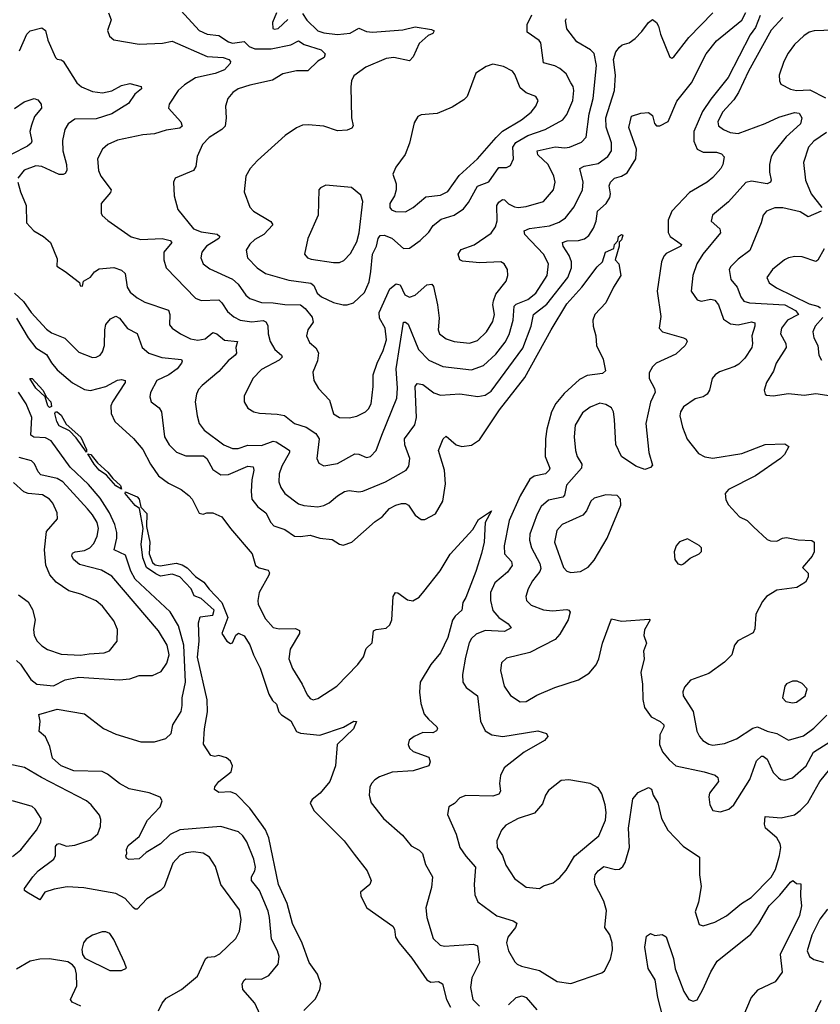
# Model space of a CAD drawing. Extents: x 1550320 to 1685906, y 509093 to 640511.
# Tile 25 of 256: x 1573121 to 1577238, y 527589 to 532650. Entities that reach past the tile are written whole.
import ezdxf

# ---------------------------------------------------------------- set-up
doc = ezdxf.new("R2010")
doc.units = 0

msp = doc.modelspace()

# ---------------------------------------------------------------- linework, layer by layer
at = {"layer": '0CON20XD'}
for points in [[(1573952.2, 532695), (1574044.2, 532594.2), (1574085, 532576), (1574145, 532568.7), (1574195, 532535.3), (1574215, 532528.6), (1574275, 532538.4), (1574301.1, 532511.1), (1574330.5, 532500.5), (1574415, 532499.6), (1574515, 532519.8), (1574555, 532540.8), (1574585, 532522.2), (1574671.4, 532495), (1574692.9, 532475), (1574687.5, 532455), (1574655, 532436.7), (1574602.9, 532387.1), (1574545, 532386.1), (1574475, 532370.9), (1574420.5, 532339.5), (1574305, 532312.3), (1574245, 532294.4), (1574217.1, 532275), (1574191.4, 532245), (1574178.9, 532205), (1574183.9, 532146.1), (1574177.5, 532102.5), (1574161.2, 532085), (1574095.9, 532044.1), (1574061.5, 532008.5), (1574033.3, 531946.7), (1574027.3, 531895), (1574015.6, 531875), (1573921.2, 531835), (1573912.5, 531815), (1573915.6, 531745), (1573934.3, 531675), (1574015, 531575.5), (1574055, 531559), (1574137.4, 531547.4), (1574150.6, 531535), (1574145, 531524.6), (1574082.5, 531485), (1574058.2, 531455), (1574052.9, 531425), (1574065.6, 531395), (1574099.2, 531369.2), (1574215, 531315.9), (1574245, 531290.4), (1574283.4, 531233.4), (1574305, 531216.2), (1574365, 531196.7), (1574425.6, 531194.4), (1574485.2, 531185.2), (1574565, 531183.5), (1574589.6, 531165), (1574625, 531121.4), (1574631.1, 531095), (1574602.9, 531055), (1574595.6, 531025), (1574610.9, 530990.9), (1574645, 530963.3), (1574658.1, 530938.1), (1574653.1, 530896.9), (1574628.3, 530838.3), (1574633.1, 530795), (1574658.1, 530755), (1574714.3, 530695), (1574735, 530624.2), (1574765, 530605.7), (1574815, 530603.8), (1574855, 530612.9), (1574900, 530635), (1574915, 530649.4), (1574928, 530675), (1574939.6, 530765), (1574938.2, 530825), (1574958.7, 530885), (1574991.2, 530948.8), (1575008.2, 531005), (1575001.2, 531065), (1574972, 531115), (1574969.1, 531145), (1575025, 531267.1), (1575057.5, 531292.5), (1575077.2, 531287.2), (1575101.1, 531235), (1575125, 531223.5), (1575155, 531233.3), (1575215, 531287.5), (1575240.4, 531290.4), (1575248.7, 531278.7), (1575269.1, 531185), (1575278.5, 531115), (1575273.3, 531055), (1575280.8, 531035), (1575315, 531008.9), (1575355.4, 530995.4), (1575435, 530986.8), (1575475, 531000.4), (1575521.2, 531045), (1575555, 531099.2), (1575562.3, 531135), (1575553.8, 531185), (1575556.9, 531205), (1575570.5, 531239.5), (1575622.5, 531305), (1575631.1, 531335), (1575629.4, 531365), (1575612.5, 531395), (1575595, 531405.6), (1575485, 531400.4), (1575398.1, 531408.1), (1575383.8, 531415), (1575376.7, 531445), (1575391.2, 531468.8), (1575458, 531492), (1575545, 531553.2), (1575568.1, 531585), (1575576.1, 531616.1), (1575574.7, 531695.3), (1575585, 531711.9), (1575604, 531725), (1575615, 531723.1), (1575635, 531703.5), (1575665, 531687.9), (1575685, 531683.9), (1575725, 531688.8), (1575815, 531715.5), (1575865.6, 531775), (1575875.5, 531815), (1575868.5, 531845), (1575838.2, 531905), (1575785.4, 531955), (1575781.5, 531975), (1575875, 531995.6), (1575925, 531991.1), (1575948, 531995), (1576009.8, 532020.2), (1576033.3, 532046.7), (1576049.5, 532165), (1576070.3, 532245), (1576087.2, 532415), (1576075, 532475.7), (1576055.8, 532495), (1575986.9, 532535), (1575935, 532601.9), (1575927.9, 532645), (1575933.3, 532655)], [(1573957.7, 532102.3), (1573945, 532092.9), (1573875, 532082.1), (1573815, 532062.2), (1573755, 532057.8), (1573625, 532030.9), (1573575, 532007.8), (1573547.5, 531985), (1573521.4, 531935), (1573526.9, 531875), (1573538.6, 531845), (1573591.4, 531775), (1573587.9, 531762.1), (1573540.8, 531705), (1573540, 531655), (1573545, 531643.8), (1573575, 531617.5), (1573695, 531534.4), (1573745, 531520), (1573854.6, 531524.6), (1573896, 531515), (1573904.2, 531505), (1573863.3, 531455), (1573862.5, 531415), (1573874.5, 531374.5), (1574025, 531218.9), (1574055, 531206.5), (1574145, 531209.6), (1574161.5, 531195), (1574190.5, 531150.5), (1574221.8, 531121.8), (1574255, 531105.3), (1574315, 531097.2), (1574373, 531103), (1574387.3, 531097.3), (1574397.4, 531077.4), (1574398.5, 531035), (1574410, 530995), (1574432.5, 530955), (1574468.1, 530925), (1574471.4, 530915), (1574455, 530900.4), (1574365, 530851.4), (1574320.8, 530805), (1574275.8, 530715), (1574276, 530685), (1574295, 530654), (1574324.6, 530634.6), (1574355, 530626.7), (1574445, 530623.1), (1574483.8, 530615), (1574534, 530575), (1574595, 530556.2), (1574645, 530522.3), (1574661.8, 530495), (1574648.5, 530395), (1574660.2, 530370.2), (1574685, 530356.9), (1574755, 530369.6), (1574845, 530418.2), (1574866, 530416), (1574905, 530398.9), (1574925, 530404.5), (1574955, 530435.8), (1574983.3, 530515), (1575060.5, 530705), (1575063.3, 530756.7), (1575056.7, 530855), (1575094.6, 531095.4), (1575105, 531095.5), (1575118.5, 531085), (1575171.6, 530955), (1575225, 530900), (1575297.4, 530867.4), (1575445, 530850), (1575507, 530873), (1575569.7, 530930.3), (1575617.7, 530992.3), (1575637.4, 531032.6), (1575658.7, 531105), (1575663.2, 531176.8), (1575675, 531187.6), (1575735, 531211), (1575775.3, 531245), (1575832.8, 531335), (1575840, 531395), (1575813.9, 531445), (1575719.5, 531545), (1575715.8, 531565), (1575742.9, 531577.1), (1575845, 531590), (1575895, 531608.9), (1575928.2, 531631.8), (1575972.9, 531687.1), (1576016, 531775), (1576019.3, 531815), (1576001.9, 531885), (1576023.9, 531896.1), (1576095, 531910), (1576145, 531947.3), (1576164.6, 531975), (1576165, 532016.7), (1576137, 532097), (1576134.8, 532145), (1576180.6, 532285), (1576185.8, 532365), (1576174.8, 532445), (1576186.4, 532483.6), (1576205, 532508.8), (1576220, 532520), (1576255, 532530.8), (1576286.5, 532553.5), (1576321.2, 532588.8), (1576355, 532636), (1576375, 532651.2), (1576395, 532636), (1576406.3, 532616.3), (1576417.1, 532575), (1576465, 532456.2), (1576475, 532452), (1576485, 532458.8), (1576562.3, 532557.7), (1576685.2, 532684.8)], [(1573577.8, 532685), (1573591.7, 532648.3), (1573573.6, 532593.6), (1573582.5, 532565), (1573605, 532546.7), (1573735, 532524.5), (1573855, 532528.2), (1573905, 532538.6), (1574085, 532460.7), (1574168, 532455), (1574196, 532445), (1574206.2, 532435), (1574204, 532425), (1574175, 532391.8), (1574127.4, 532372.6), (1574025, 532350.3), (1573969.1, 532315), (1573936.5, 532285), (1573890.8, 532215), (1573886, 532195), (1573950, 532125), (1573957.7, 532102.3)], [(1574070.8, 530540.8), (1574171.9, 530465), (1574215, 530446.7), (1574245, 530445.3), (1574295, 530462.2), (1574365, 530461.6), (1574425, 530483.1), (1574439.9, 530479.9), (1574497.5, 530445), (1574509.4, 530435), (1574508.9, 530425), (1574469.6, 530355), (1574456.2, 530315), (1574454.6, 530275), (1574464.6, 530245), (1574485.5, 530215), (1574555, 530162.2), (1574582.2, 530152.2), (1574655, 530146.8), (1574685, 530152.1), (1574713.5, 530166.5), (1574755, 530203.3), (1574791.2, 530225), (1574815, 530230.4), (1574865, 530222.9), (1574885, 530226.9), (1575002.9, 530275), (1575108.6, 530335), (1575122.5, 530355), (1575127.5, 530395), (1575101.8, 530465), (1575100.8, 530495), (1575153, 530567), (1575160.9, 530605), (1575155.4, 530764.6), (1575165, 530780), (1575195, 530774.6), (1575251.7, 530731.7), (1575285, 530720.7), (1575385, 530726.6), (1575477.2, 530712.8), (1575515, 530719.6), (1575545, 530740), (1575708.4, 530961.6), (1575751.6, 531075), (1575763.2, 531135), (1575832.3, 531187.7), (1575940, 531325), (1575959.3, 531375), (1575958.9, 531405), (1575947.4, 531437.4), (1575915.4, 531485), (1575912.9, 531505), (1575936.2, 531513.8), (1575995, 531515.7), (1576026.2, 531523.8), (1576048.7, 531541.3), (1576071, 531579), (1576085.3, 531615), (1576093.2, 531665), (1576136.9, 531705), (1576155.4, 531735), (1576160, 531755), (1576152.9, 531795), (1576159.6, 531815), (1576180, 531835), (1576215.2, 531844.8), (1576245, 531861.8), (1576289, 531935), (1576293, 531985), (1576253.8, 532095), (1576267, 532153), (1576315, 532169.2), (1576355, 532172), (1576375, 532156.7), (1576385, 532116.7), (1576395, 532104.3), (1576412.5, 532105), (1576455, 532125.7), (1576499.6, 532230.4), (1576576.4, 532325), (1576651.1, 532475), (1576705, 532540.6), (1576835, 532648), (1576855, 532686.7)], [(1574575, 532681.5), (1574597.9, 532647.9), (1574655, 532592.4), (1574685, 532581.4), (1574755, 532572.8), (1574820.2, 532579.7), (1574865, 532606.8), (1574905, 532589.7), (1574935, 532585.7), (1575092.2, 532597.8), (1575155, 532612.9), (1575239.4, 532599.4), (1575252.5, 532592.5), (1575245, 532578.8), (1575221.8, 532568.2), (1575175, 532527.5), (1575145, 532459.2), (1575125, 532438.6), (1575045, 532454.5), (1575005, 532450.8), (1574900.8, 532405), (1574839.7, 532360.3), (1574828, 532335), (1574824.3, 532305), (1574828.2, 532145), (1574835.6, 532105), (1574828.5, 532091.5), (1574805, 532081.4), (1574755, 532079.2), (1574685, 532102), (1574605, 532109.4), (1574575, 532107.1), (1574545.5, 532094.5), (1574486.2, 532055), (1574345, 531926.2), (1574305.7, 531884.3), (1574284.2, 531845), (1574275.7, 531765), (1574305, 531686.7), (1574323.8, 531665), (1574413, 531613), (1574422.5, 531595), (1574376.7, 531545), (1574329.8, 531520.2), (1574305, 531495.8), (1574286.7, 531465), (1574293.5, 531425), (1574341.9, 531375), (1574385, 531345.5), (1574505, 531311.2), (1574618, 531295), (1574633.3, 531283.3), (1574651.8, 531245), (1574673.5, 531225), (1574735, 531196.7), (1574785, 531183.6), (1574805, 531183.6), (1574837.1, 531195), (1574895, 531248.1), (1574918.3, 531301.7), (1574926.7, 531355)], [(1574442.5, 532685), (1574421.2, 532635), (1574423.3, 532605), (1574431.7, 532601.7), (1574450, 532605), (1574500, 532650)], [(1574926.7, 531355), (1574935.2, 531445), (1574956.4, 531485), (1574964.7, 531525.3), (1574975, 531540.6), (1574995, 531543.1), (1575035, 531526.9), (1575095, 531474.2), (1575125, 531475.7), (1575181.4, 531515), (1575225, 531558.5), (1575247.9, 531592.1), (1575289.4, 531625), (1575354.7, 531645.3), (1575402.7, 531677.3), (1575429.6, 531710.4), (1575475.2, 531794.8), (1575533.7, 531816.3), (1575585, 531890.4), (1575625, 531890.4), (1575645, 531900), (1575660.9, 531935), (1575657.6, 531995), (1575672.1, 532017.9), (1575735, 532054.2), (1575822.9, 532085), (1575915, 532135.5), (1575935, 532163.1), (1575965.2, 532235), (1575971.4, 532285), (1575967, 532307), (1575955, 532324.3), (1575931.3, 532371.3), (1575898.7, 532398.7), (1575872.4, 532412.4), (1575815, 532427.5), (1575800.2, 532530.2), (1575792, 532542), (1575730, 532585), (1575730.4, 532625), (1575754.6, 532675)], [(1576928.9, 532671.1), (1576905, 532609.2), (1576878.2, 532571.8), (1576765, 532353.1), (1576675, 532241.4), (1576632.2, 532177.8), (1576588.3, 532075), (1576587.1, 532025), (1576604.4, 531985), (1576635, 531969.1), (1576705, 531968.1), (1576729.7, 531959.7), (1576743.8, 531945), (1576737.1, 531905), (1576727.1, 531885), (1576685, 531838.6), (1576655.9, 531814.1), (1576565, 531761.1), (1576474, 531665), (1576455, 531620), (1576455, 531556.7), (1576466.7, 531535), (1576505, 531507.3), (1576524, 531495), (1576520.8, 531485), (1576445, 531448.2), (1576432.9, 531435), (1576421.3, 531405), (1576399.6, 531255), (1576417.5, 531125), (1576410, 531065), (1576425.8, 531045.8), (1576534.6, 531014.6), (1576548, 531008), (1576554.3, 530995), (1576542.5, 530975), (1576495, 530930), (1576394.4, 530885), (1576374.6, 530865), (1576358.2, 530835), (1576357.3, 530805), (1576384.7, 530754.7), (1576388.9, 530735), (1576365.3, 530684.7), (1576340.5, 530575), (1576356.4, 530425), (1576375, 530360), (1576365, 530347.5), (1576335, 530338.8), (1576288.8, 530355), (1576215, 530404.5), (1576186.4, 530466.4), (1576180, 530595), (1576174.6, 530634.6), (1576164.3, 530655), (1576135, 530672.2), (1576105, 530678.1), (1576055, 530658.9), (1576015, 530628.6), (1575977.5, 530565), (1575972.7, 530505), (1575978.8, 530435), (1575988, 530405), (1576012, 530365), (1576010.7, 530345), (1575932.6, 530257.4), (1575923.2, 530206.8), (1575915, 530195.5), (1575840.4, 530179.6), (1575802.7, 530147.3), (1575781.8, 530108.2), (1575744.6, 530005), (1575742.7, 529975), (1575753.4, 529935), (1575795.3, 529855), (1575800.2, 529829.7), (1575796.3, 529813.7), (1575757.7, 529765), (1575735.5, 529725), (1575724.2, 529685), (1575727.1, 529665), (1575750.8, 529640.8), (1575815, 529616.2), (1575861.7, 529611.7), (1575935, 529618.2), (1575945.4, 529615.4), (1575952.2, 529605), (1575941.2, 529565), (1575898.5, 529491.5), (1575875, 529464.5), (1575745, 529397.9), (1575625, 529367.5), (1575598, 529345), (1575593.1, 529305), (1575612.5, 529225), (1575645, 529177.1), (1575695, 529144.3), (1575725, 529145.7), (1575781.2, 529178.8), (1575872.4, 529217.6), (1575995, 529256.7), (1576049.4, 529290.6), (1576085, 529334.2), (1576098.8, 529365), (1576117.7, 529445), (1576165, 529570.8), (1576215, 529558.3), (1576358.8, 529568.8), (1576362.5, 529565), (1576333.8, 529513.8), (1576330, 529485), (1576343.8, 529445), (1576329.2, 529405), (1576332.9, 529365), (1576315.5, 529295), (1576323.8, 529235), (1576325.4, 529155.4), (1576334.6, 529114.6), (1576367.6, 529067.6), (1576415, 529043.3), (1576433.1, 529025), (1576433.3, 529015), (1576412.5, 528975), (1576411.5, 528925), (1576426.3, 528886.3), (1576461.4, 528845), (1576495.4, 528815.4), (1576640, 528785), (1576696.6, 528766.6), (1576711.2, 528755), (1576713.8, 528735), (1576668, 528675), (1576664.2, 528655.8), (1576670.8, 528615), (1576685.8, 528585.8), (1576725, 528578), (1576767.4, 528592.6), (1576794.2, 528615), (1576875, 528744), (1576910.1, 528839.9), (1576935, 528864.4), (1576945, 528864.4), (1576965, 528848.6), (1576995, 528781.4), (1577023.6, 528753.6), (1577035, 528744.3), (1577055, 528740.8), (1577095, 528752.9), (1577165, 528814.5), (1577202.7, 528885), (1577385, 528999.8)], [(1577045, 532661.2), (1576985.3, 532595), (1576868.7, 532385), (1576817.8, 532275), (1576792.8, 532237.2), (1576735.4, 532175), (1576710.5, 532125), (1576714.4, 532105), (1576740, 532085), (1576775, 532070.6), (1576815, 532064.4), (1576955, 532115.6), (1577025, 532147.9), (1577105, 532172.3), (1577128.7, 532168.7), (1577142.2, 532145), (1577135.5, 532115), (1577062.6, 532047.4), (1576999.5, 531969.5), (1576985.3, 531944.7), (1576977.2, 531905), (1576976.2, 531866.2), (1576985.6, 531825), (1576981.9, 531815), (1576965, 531806.9), (1576885, 531819.5), (1576855, 531812.5), (1576766.3, 531713.7), (1576684, 531645), (1576677.5, 531615), (1576721.9, 531575), (1576724.5, 531555), (1576634.6, 531445), (1576603.8, 531395), (1576581.8, 531335), (1576573.3, 531255), (1576605, 531210), (1576625, 531203.6), (1576675, 531213.3), (1576695, 531207.5), (1576714.8, 531184.8), (1576740.5, 531110.5), (1576777.1, 531087.1), (1576815, 531081.1), (1576885, 531096.4), (1576901.3, 531091.3), (1576901.5, 531075), (1576885.4, 531025), (1576889.5, 530985), (1576885.5, 530965), (1576849.6, 530910.4), (1576819.9, 530880.1), (1576798.1, 530868.1), (1576719.7, 530840.3), (1576696.7, 530825), (1576682, 530805), (1576668, 530745), (1576655.6, 530724.4), (1576635, 530712), (1576595, 530700.8), (1576535, 530660), (1576518.6, 530635), (1576515.8, 530614.2), (1576530, 530555), (1576553.8, 530493.8), (1576610.9, 530420.9), (1576645, 530403.3), (1576685, 530396.9), (1576835, 530419.5), (1576955, 530466.9), (1577055, 530470), (1577076.1, 530456.1), (1577054, 530415), (1577034, 530395), (1576904.7, 530305.3), (1576766.2, 530235), (1576748.8, 530215), (1576751.7, 530181.7), (1576765.7, 530155.7), (1576823.3, 530095), (1576862.5, 530075), (1576895, 530042.5), (1576965, 529977.5), (1576981.7, 529971.7), (1577015, 529970), (1577044.2, 529985.8), (1577065, 529989.2), (1577125, 529975.8), (1577195, 529973.8), (1577206, 529965), (1577207.1, 529915), (1577196.6, 529893.4), (1577146.2, 529835), (1577176, 529805), (1577175.7, 529784.3), (1577161.7, 529758.3), (1577117.9, 529732.1), (1577015, 529717.8), (1576961.9, 529685), (1576940.8, 529659.2), (1576906.9, 529595), (1576901.4, 529518.6), (1576892.1, 529497.9), (1576813.4, 529456.6), (1576796.2, 529435), (1576782.5, 529385), (1576745, 529347.1), (1576665, 529290), (1576571.2, 529255), (1576540.3, 529219.7), (1576530.6, 529195), (1576533.5, 529175), (1576584.7, 529095), (1576604, 528994), (1576616.7, 528965), (1576634.2, 528945), (1576665, 528925.6), (1576685, 528920.5), (1576745, 528930.4), (1576806.4, 528953.6), (1576890.6, 529009.4), (1576915, 529015.8), (1576965, 528992.7), (1577015, 528980.4), (1577075, 528946.5), (1577151.1, 528968.9), (1577205, 529008), (1577271.1, 529075)], [(1573121.1, 532488.9), (1573157.5, 532575), (1573175, 532592.9), (1573235, 532608.5), (1573253.8, 532593.8), (1573265.4, 532545), (1573306, 532456), (1573315, 532446.7), (1573335, 532444), (1573345, 532436), (1573414.7, 532324.7), (1573439.2, 532305), (1573495, 532280), (1573546.7, 532273.3), (1573595, 532284.5), (1573645, 532311.9), (1573688.3, 532321.7), (1573746.9, 532306.9), (1573747.1, 532295), (1573713.2, 532266.8), (1573681.2, 532218.8), (1573595, 532165.7), (1573515, 532140), (1573405, 532138.4), (1573370.4, 532115), (1573352.9, 532085), (1573341.4, 532028.6), (1573344.1, 531975), (1573362.5, 531905), (1573363.8, 531875), (1573355, 531860), (1573345, 531854), (1573325, 531854.3), (1573235, 531895.8), (1573205, 531899.4), (1573145, 531875.5), (1573111.9, 531835)], [(1577305, 532595.3), (1577207.3, 532592.7), (1577180.8, 532585), (1577153, 532567), (1577105, 532521.9), (1577072.1, 532477.9), (1577050.5, 532435), (1577027.1, 532365), (1577028, 532335), (1577035, 532317.5), (1577085, 532291.9), (1577115.5, 532285.5), (1577185, 532289.6), (1577265, 532247.7)], [(1575105, 531662.7), (1575145, 531684.5), (1575210.6, 531739.4), (1575285, 531747.1), (1575322.7, 531767.3), (1575380.4, 531849.6), (1575475.5, 531935), (1575570.8, 532045), (1575604.1, 532075.9), (1575701.1, 532135), (1575750.8, 532175), (1575775.4, 532205), (1575786.7, 532235), (1575775.5, 532255.5), (1575725, 532274.4), (1575695, 532299.4), (1575667.4, 532367.4), (1575655, 532384.3), (1575608.8, 532408.8), (1575555, 532420.4), (1575520.2, 532409.8), (1575466, 532375), (1575422.9, 532255), (1575405, 532237.1), (1575345, 532200), (1575267.3, 532167.3), (1575185, 532160), (1575168, 532152), (1575150.6, 532119.4), (1575125.7, 532015), (1575103.4, 531956.6), (1575055, 531891.2), (1575040, 531855), (1575056.8, 531806.8), (1575057.1, 531775), (1575049.2, 531745), (1575024.4, 531705), (1575024.5, 531684.5), (1575033.1, 531673.1), (1575054.4, 531664.4), (1575105, 531662.7)], [(1573095, 532192.7), (1573145, 532227.8), (1573195.4, 532245.4), (1573215, 532237.5), (1573232.5, 532215), (1573233.8, 532195), (1573197.1, 532152.9), (1573181.6, 532108.4), (1573174.2, 532074.2), (1573183.9, 532026.1), (1573180.8, 532015), (1573161, 531999), (1573080.9, 531959.1)], [(1577270.5, 532069.5), (1577204.4, 532025), (1577177.8, 531995), (1577151.5, 531915), (1577161.5, 531825), (1577190.4, 531755), (1577245.5, 531684.5)], [(1573111.1, 531815), (1573126, 531765), (1573154.2, 531695), (1573157.1, 531605), (1573194, 531565), (1573244.6, 531534.6), (1573279.2, 531505), (1573315, 531420), (1573312.9, 531382.9), (1573355.8, 531355.8), (1573428.3, 531298.3), (1573431.7, 531281.7), (1573445, 531280), (1573450, 531305), (1573485, 531326.7), (1573506.2, 531353.8), (1573530.6, 531369.4), (1573605, 531376.9), (1573645, 531363.1), (1573664.4, 531345), (1573674.5, 531275), (1573689.8, 531249.8), (1573725, 531220), (1573765, 531198.2), (1573886.3, 531156.3), (1573893.2, 531135), (1573892, 531082), (1573905.6, 531065), (1573948.6, 531035), (1573999.5, 531009.5), (1574036.9, 531003.1), (1574075, 531009.5), (1574115, 531041.5), (1574135, 531034.6), (1574175, 531003.3), (1574241.4, 530995), (1574232.5, 530965), (1574237.1, 530935), (1574230, 530925), (1574192.8, 530897.2), (1574145, 530841.3), (1574060.2, 530769.8), (1574041.1, 530748.9), (1574030, 530725), (1574023.3, 530685), (1574033.6, 530613.6), (1574043.9, 530573.9), (1574070.8, 530540.8)], [(1574735, 531401.5), (1574765, 531402.2), (1574787.3, 531412.7), (1574822.8, 531447.2), (1574855, 531508.1), (1574867.4, 531555), (1574886.1, 531716.1), (1574875, 531747.5), (1574828, 531788), (1574695, 531798.8), (1574667.5, 531785), (1574660, 531775), (1574655.6, 531645), (1574603.1, 531525), (1574586, 531445), (1574601.2, 531425), (1574619.4, 531419.4), (1574735, 531401.5)], [(1577242, 531665), (1577175, 531636.7), (1577135, 531661.5), (1577045, 531683.5), (1577005, 531682.9), (1576961.2, 531665), (1576944.2, 531645), (1576934.3, 531605), (1576876.3, 531463.7), (1576815, 531419.4), (1576778, 531382), (1576769.4, 531365), (1576777.5, 531315), (1576810.4, 531275), (1576828.8, 531225), (1576845, 531203.8), (1576873.7, 531193.7), (1577055, 531183.9), (1577111.3, 531155), (1577126.2, 531135), (1577069.1, 531105), (1577037.7, 531065), (1577033.8, 531035), (1577060.4, 530985), (1577062.5, 530965), (1577011.8, 530885), (1576996.9, 530843.1), (1576961.4, 530785), (1576950, 530745), (1576954, 530725), (1576960.8, 530720.8), (1576995, 530715.8), (1577075, 530728.5), (1577155, 530719.5), (1577215, 530727.9), (1577316.6, 530713.4)], [(1573094.7, 531245), (1573141.8, 531201.8), (1573180.4, 531145), (1573259.4, 531059.4), (1573285, 531039.6), (1573353, 531013), (1573425, 530941.5), (1573495, 530914.4), (1573515, 530915.8), (1573535, 530926), (1573547.7, 530942.3), (1573557.7, 530975), (1573558.5, 531055), (1573565, 531083.8), (1573588, 531112), (1573615, 531125.7), (1573635, 531115.8), (1573675, 531063.3), (1573725, 531037.1), (1573751.2, 530965), (1573785, 530935.5), (1573852.9, 530912.9), (1573952.9, 530902.9), (1573957.5, 530895), (1573954.3, 530885), (1573930.9, 530855), (1573888.8, 530825), (1573826.5, 530795), (1573794.3, 530734.3), (1573790.9, 530710.9), (1573797.5, 530685), (1573838, 530655), (1573850, 530635), (1573866.9, 530505), (1573889.5, 530465), (1573927.6, 530427.6), (1573975, 530408.4), (1574067.4, 530407.4), (1574083.9, 530393.9), (1574115, 530338.1), (1574155, 530310.9), (1574195, 530312.5), (1574295, 530354.7), (1574321.8, 530351.8), (1574326, 530335), (1574314.7, 530285), (1574311.6, 530225), (1574315.9, 530185.9), (1574345.3, 530145.3), (1574386.4, 530115), (1574412.5, 530065), (1574428.9, 530048.9), (1574485, 530029.6), (1574535, 529995.5), (1574565, 529992.9), (1574615, 530000), (1574665, 529985.6), (1574728.5, 529978.5), (1574765, 529953.8), (1574785, 529948.8), (1574828.8, 529965), (1574949.6, 530070.4), (1574985.8, 530095), (1575023.3, 530136.7), (1575055.4, 530154.6), (1575085, 530162.5), (1575105, 530162.9), (1575120, 530155), (1575155, 530103.8), (1575185, 530081.2), (1575205, 530081.2), (1575259.8, 530110.2), (1575296.9, 530175), (1575311.1, 530265), (1575305.8, 530335), (1575274.4, 530435), (1575298.6, 530495), (1575315, 530508.8), (1575366, 530465), (1575395, 530455.6), (1575445, 530463.3), (1575485, 530490), (1575587.9, 530645), (1575718.9, 530811.1), (1575854.1, 531055), (1575935, 531189.2), (1576012.5, 531275), (1576090.4, 531379.6), (1576118.9, 531405), (1576134.3, 531455.7), (1576175.6, 531474.4), (1576180, 531495), (1576197, 531513), (1576200.8, 531535), (1576215, 531546.2), (1576223, 531543), (1576215, 531518), (1576203, 531507), (1576204.2, 531485), (1576184, 531415), (1576202.5, 531395), (1576212.5, 531335), (1576174.3, 531275.7), (1576134.4, 531195), (1576079.5, 531135), (1576067.9, 531105), (1576069.6, 531075), (1576084.5, 531025), (1576087.3, 530975), (1576122.2, 530905), (1576134, 530845), (1576118.2, 530831.8), (1576039.5, 530820.5), (1575999, 530801), (1575921.2, 530728.8), (1575877.5, 530677.5)], [(1577258.3, 531471.7), (1577225.8, 531414.2), (1577215, 531406.7), (1577145, 531431.3), (1577107.4, 531432.6), (1577074.6, 531425.4), (1577053.9, 531416.1), (1576991.9, 531365), (1576963.3, 531325), (1576975, 531297.1), (1577012.2, 531272.2), (1577181.1, 531188.9), (1577225, 531177.4), (1577238.2, 531168.2)], [(1577251.6, 531118.4), (1577211.5, 531075), (1577199.5, 531045), (1577205.5, 531015), (1577226.1, 530975), (1577230, 530925), (1577245, 530899.2)], [(1573105.5, 531115.5), (1573165, 531014.2), (1573205, 530963), (1573258.6, 530928.6), (1573285, 530885.4), (1573315, 530850.9), (1573392.9, 530782.9), (1573455, 530749.2), (1573485, 530743.4), (1573565, 530764.7), (1573625, 530796.5), (1573645, 530800), (1573663.3, 530795), (1573664.2, 530785), (1573598.1, 530685), (1573590.7, 530665), (1573591.2, 530625), (1573610.3, 530585), (1573707.1, 530497.1), (1573755, 530441.5), (1573794.5, 530365), (1573836, 530306), (1573887.3, 530267.3), (1573951.9, 530235), (1573991.1, 530205), (1574007.8, 530185), (1574045, 530113.8), (1574065, 530108.8), (1574084.4, 530115.6), (1574115, 530114.6), (1574160.4, 530095), (1574204.7, 530034.7), (1574317.1, 529905), (1574334.5, 529844.5), (1574353.1, 529833.1), (1574399.8, 529819.8), (1574406.6, 529806.6), (1574403.3, 529795), (1574353.4, 529706.6), (1574346, 529665), (1574348.5, 529645), (1574385, 529570), (1574425, 529525.5), (1574455, 529519.6), (1574540, 529520), (1574559.7, 529509.7), (1574560, 529495), (1574512.4, 529415), (1574505.8, 529365), (1574523.8, 529315), (1574573.8, 529235), (1574599.8, 529179.8), (1574615, 529160.8), (1574630, 529155), (1574655, 529160.6), (1574752.9, 529225), (1574860, 529335), (1574890, 529375), (1574902.4, 529417.6), (1574933.1, 529446.9), (1574941.3, 529508.7), (1574954.5, 529515.5), (1575005, 529521.9), (1575025, 529540), (1575034.4, 529565), (1575041.9, 529685), (1575053.3, 529705), (1575065, 529703.8), (1575115, 529668), (1575142.3, 529662.3), (1575175, 529681.4), (1575198.7, 529711.3), (1575283.2, 529816.8), (1575335, 529902.5), (1575450.8, 530029.2), (1575479.7, 530080.3), (1575547.5, 530125), (1575514, 530065), (1575508.9, 529965), (1575495.6, 529905.6), (1575466.4, 529813.6), (1575415, 529680), (1575400, 529655), (1575394.3, 529615), (1575360.9, 529585), (1575347.1, 529562.9), (1575323.2, 529475), (1575285, 529395.5), (1575235, 529335.5), (1575180, 529245), (1575176.9, 529193.1), (1575184.6, 529135), (1575201.2, 529081.2), (1575224.3, 529055), (1575266.2, 529015), (1575270, 529005), (1575263.8, 528995), (1575245, 528984.4), (1575195, 528985.8), (1575150, 528965), (1575123.7, 528946.3), (1575119.2, 528925), (1575126, 528905), (1575145, 528888.6), (1575225, 528860), (1575232.3, 528835), (1575225, 528815.7), (1575145, 528789.6), (1575037.4, 528782.6), (1574971.9, 528758.1), (1574946.9, 528743.1), (1574931.1, 528725), (1574922.5, 528705), (1574917.8, 528665), (1574929.4, 528625), (1574992.5, 528545), (1575089.3, 528459.3), (1575134, 528404), (1575175, 528381.9), (1575191.9, 528365), (1575208.3, 528308.3), (1575243.3, 528245), (1575239.7, 528190.3), (1575210.5, 528085), (1575215.4, 528035.4), (1575247.5, 527927.5), (1575282.7, 527892.7), (1575305, 527888), (1575455, 527898.9), (1575475, 527890), (1575486.4, 527805), (1575447.1, 527725), (1575439.6, 527675), (1575451.8, 527615), (1575485, 527579.5)], [(1573275, 530656.7), (1573265.6, 530665), (1573251.9, 530711.9), (1573205, 530755.6), (1573173.6, 530806.4), (1573185, 530805.4), (1573240.4, 530745), (1573259.3, 530709.3), (1573282.1, 530685), (1573285, 530662), (1573275, 530656.7)], [(1573583, 530115), (1573535, 530191.1), (1573475, 530260.3), (1573380.3, 530350.3), (1573283.8, 530485), (1573255, 530501.1), (1573194.8, 530504.7), (1573179.5, 530515), (1573184.3, 530605), (1573155.2, 530675), (1573114.7, 530735)], [(1575877.5, 530677.5), (1575855.8, 530635), (1575831.8, 530545), (1575825.7, 530495), (1575823.2, 530405), (1575846.5, 530345), (1575843.3, 530335), (1575825, 530315.6), (1575766.5, 530303.5), (1575745, 530289.1), (1575695, 530203.3), (1575638.8, 530075), (1575613.1, 529945), (1575614.8, 529904.8), (1575650, 529865), (1575654.4, 529845), (1575628.9, 529811.1), (1575565, 529755.6), (1575542.5, 529705), (1575542.2, 529665), (1575555, 529613.3), (1575585, 529577.7), (1575633.3, 529545), (1575648.8, 529525), (1575613.8, 529506.2), (1575515, 529511.1), (1575468.5, 529491.5), (1575445, 529469.4), (1575433.1, 529446.9), (1575412.9, 529372.9), (1575397.5, 529285), (1575399.5, 529245), (1575417, 529217), (1575474.6, 529174.6), (1575490.4, 529045), (1575514.3, 528995), (1575548.8, 528975), (1575605.4, 528965.4), (1575785.4, 528995.4), (1575830.7, 528980.7), (1575836.4, 528966.4), (1575819.2, 528945), (1575715.6, 528885), (1575611.9, 528805), (1575592.9, 528765), (1575587.9, 528725), (1575594.3, 528685), (1575585, 528669.2), (1575555, 528659.5), (1575415, 528662.5), (1575385, 528651.2), (1575357.9, 528622.1), (1575328.8, 528605), (1575322, 528565), (1575365, 528463.3), (1575384.7, 528394.7), (1575415, 528350.6), (1575465.4, 528295), (1575457.5, 528205), (1575462.4, 528152.4), (1575476.6, 528116.6), (1575574.7, 528044.7), (1575658.5, 528018.5), (1575677.1, 528007.1), (1575670.5, 527985), (1575632.1, 527935), (1575624.6, 527905), (1575634.6, 527864.6), (1575668.2, 527808.2), (1575680, 527795), (1575701.2, 527785), (1575793.9, 527763.9), (1575885, 527707.5), (1575955, 527696.5), (1576115, 527751.4), (1576127.9, 527762.1), (1576158.5, 527821.5), (1576170.2, 527869.8), (1576168.5, 527905), (1576156.4, 527946.4), (1576130.5, 527985), (1576138.5, 528071.5), (1576125, 528120), (1576099.8, 528169.7), (1576081.2, 528205), (1576076.4, 528233.6), (1576080, 528255), (1576095, 528275.8), (1576125, 528297.8), (1576185, 528283.1), (1576205, 528284.3), (1576222.4, 528297.6), (1576235, 528318.8), (1576256.1, 528395), (1576252.1, 528495), (1576274.6, 528645), (1576302, 528678), (1576355, 528703.6), (1576370, 528695), (1576378.8, 528665), (1576401.9, 528625), (1576421.2, 528545), (1576453.3, 528485), (1576533, 528403), (1576617.1, 528345), (1576617.1, 528255), (1576626, 528195), (1576612, 528115), (1576594, 528065), (1576615, 528000), (1576635, 527993.3), (1576695, 528012), (1576755, 528044.3), (1576832.3, 528107.7), (1576881.9, 528138.1), (1576985, 528242.7), (1577007.7, 528282.3), (1577028.7, 528355), (1577034.5, 528395), (1577031.1, 528415), (1577014.4, 528445), (1576955.5, 528495), (1576950.8, 528515), (1576955, 528553.8), (1577037.5, 528547.5), (1577105, 528563.8), (1577135, 528585.4), (1577173.6, 528625), (1577235.8, 528735), (1577316.8, 528833.2)], [(1573465, 530427.5), (1573411.2, 530501.2), (1573376.8, 530536.8), (1573325, 530562), (1573313, 530585), (1573302.9, 530625), (1573305.9, 530634.1), (1573315, 530634.4), (1573335, 530617.9), (1573360.3, 530570.3), (1573435, 530503.5), (1573465, 530440), (1573465, 530427.5)], [(1573645, 530237.5), (1573615, 530253.3), (1573568.5, 530308.5), (1573530.8, 530335), (1573503.9, 530365), (1573471.7, 530418.3), (1573487.5, 530415), (1573521.8, 530371.7), (1573575.5, 530325), (1573601.2, 530291.2), (1573640.5, 530255), (1573645, 530237.5)], [(1573105, 529356.4), (1573125, 529338.2), (1573179.1, 529259.1), (1573210, 529235), (1573295, 529226.4), (1573355, 529257.7), (1573425, 529271.4), (1573633.4, 529256.6), (1573688.1, 529261.9), (1573735, 529279.4), (1573805, 529280), (1573849.4, 529300.6), (1573877.7, 529342.3), (1573890.3, 529385), (1573880, 529435), (1573835, 529509.5), (1573595, 529789.6), (1573541.3, 529821.3), (1573429.4, 529849.4), (1573398.2, 529875), (1573390, 529895), (1573392.7, 529907.3), (1573406.7, 529915), (1573455, 529921.8), (1573482.5, 529935), (1573502.8, 529957.2), (1573519.3, 529995), (1573526, 530035), (1573519.7, 530065), (1573496.6, 530105), (1573470, 530135), (1573344.1, 530274.1), (1573315, 530290.9), (1573230, 530310), (1573215.7, 530325.8), (1573196.8, 530366.8), (1573181.8, 530381.7), (1573119.1, 530399.1)], [(1573115, 529693.5), (1573165, 529657.1), (1573187.8, 529617.8), (1573200.5, 529565), (1573192.7, 529515), (1573196.5, 529485), (1573211.5, 529455), (1573235, 529432.2), (1573265, 529412.5), (1573335, 529389.5), (1573434, 529384), (1573478.7, 529391.3), (1573555, 529395.5), (1573583.7, 529406.3), (1573622.9, 529455), (1573624.4, 529515), (1573605, 529560), (1573546.9, 529635), (1573515, 529663.1), (1573435, 529697.8), (1573374.6, 529714.6), (1573309.1, 529759.1), (1573276.6, 529796.6), (1573256.4, 529846.3), (1573248.9, 529925), (1573260.1, 530019.9), (1573315.6, 530085), (1573314.5, 530115), (1573292.3, 530165), (1573275.2, 530185.2), (1573238.1, 530208.1), (1573165, 530214.7), (1573142.7, 530222.7), (1573090.5, 530270.5)], [(1574582.1, 527557.9), (1574642.6, 527617.4), (1574664.7, 527665), (1574669.7, 527695), (1574652.8, 527745), (1574610.6, 527805), (1574574.1, 527904.1), (1574525, 528004), (1574497.1, 528107.1), (1574451.6, 528205), (1574402.6, 528445), (1574386, 528486), (1574365.2, 528515), (1574305, 528598.1), (1574235, 528669.2), (1574205, 528681.1), (1574145, 528678), (1574122.9, 528692.9), (1574125, 528706.7), (1574145.7, 528735), (1574209.1, 528785), (1574215.6, 528815), (1574205, 528838.8), (1574185, 528856.7), (1574145, 528867.5), (1574125, 528862.5), (1574105, 528867.5), (1574067, 528927), (1574071.2, 529005), (1574087, 529093), (1574085.8, 529155), (1574036.1, 529373.9), (1574043.9, 529456.1), (1574040.9, 529549.1), (1574050, 529580), (1574115, 529590), (1574121.3, 529615), (1574055, 529674.7), (1574019.1, 529689.1), (1574002.9, 529725), (1573945, 529785.9), (1573905, 529800), (1573845, 529789.2), (1573821.7, 529801.7), (1573774.3, 529834.3), (1573755, 529884.2), (1573745.9, 529955), (1573757.1, 530035), (1573737.3, 530137.3), (1573715, 530152.7), (1573663.3, 530215), (1573665, 530222.5), (1573725, 530198), (1573735.2, 530185), (1573743.9, 530143.9), (1573775, 530111.2), (1573774.3, 530044.3), (1573790.6, 529965), (1573787.8, 529905), (1573805, 529860), (1573818.5, 529848.5), (1573843.7, 529843.7), (1573926.2, 529856.2), (1573957.4, 529847.4), (1573981.8, 529831.8), (1574025, 529787.5), (1574069.1, 529759.2), (1574095, 529722.7), (1574160.5, 529655), (1574192.2, 529577.8), (1574161.2, 529495), (1574186.7, 529455), (1574205, 529443.3), (1574215, 529447.5), (1574233, 529487), (1574247, 529497), (1574275, 529482.5), (1574305, 529437.5), (1574323.3, 529385), (1574357.5, 529317.5), (1574403.3, 529183.3), (1574421.5, 529151.5), (1574442.4, 529132.4), (1574453.1, 529093.1), (1574467.3, 529077.2), (1574515, 529047.1), (1574545, 528991.9), (1574565, 528982.2), (1574665, 528972.2), (1574786.7, 529013.3), (1574840, 529045), (1574853.6, 529043.6), (1574838.6, 529005), (1574753.8, 528925), (1574746, 528815), (1574716.2, 528735), (1574665.8, 528675), (1574625, 528641.4), (1574615.6, 528625), (1574634, 528585), (1574790.4, 528430.4), (1574841.1, 528361.1), (1574908.8, 528275), (1574928, 528225), (1574922, 528205), (1574873.8, 528165), (1574875.4, 528145), (1574905.6, 528085.6), (1575040.2, 527990.2), (1575048.7, 527975), (1575054.2, 527935), (1575072.6, 527905), (1575137.1, 527827.1), (1575215, 527716), (1575235, 527704), (1575275, 527706.1), (1575295.6, 527695), (1575315.9, 527615), (1575336.8, 527575)], [(1575955, 529807.8), (1576005, 529814.4), (1576043.9, 529836.1), (1576075, 529871.4), (1576142.2, 529985), (1576212.9, 530155), (1576210.8, 530185), (1576194.2, 530204.2), (1576135, 530207.5), (1576075, 530191.1), (1576057.5, 530175), (1576035.5, 530125), (1576016.3, 530103.7), (1575910, 530055), (1575882.7, 530025), (1575871.8, 529965), (1575918.1, 529835), (1575935, 529815.7), (1575955, 529807.8)], [(1574358.2, 527535), (1574331.1, 527595), (1574268, 527665), (1574265.7, 527695), (1574275, 527714), (1574285, 527720.6), (1574365, 527718.9), (1574401.8, 527738.2), (1574450, 527795), (1574455.7, 527834.3), (1574447.1, 527865), (1574415.6, 527925), (1574406.7, 528035), (1574398.5, 528068.5), (1574354.1, 528174.1), (1574313.1, 528225), (1574313.1, 528245), (1574330.4, 528275), (1574334, 528295), (1574326.1, 528335), (1574289.1, 528425), (1574269.4, 528455), (1574246.4, 528476.4), (1574155, 528502.7), (1573945, 528485.8), (1573895, 528461.3), (1573845.4, 528414.6), (1573771.2, 528368.8), (1573735, 528336.9), (1573683.3, 528333.3), (1573671.2, 528341.2), (1573667.5, 528352.5), (1573672.5, 528365), (1573670, 528385), (1573680, 528405), (1573735, 528451.4), (1573778.5, 528535), (1573844.5, 528605), (1573853.3, 528635), (1573843.8, 528653.8), (1573786.4, 528676.3), (1573685, 528696.8), (1573634, 528724), (1573572.3, 528772.3), (1573545, 528786.1), (1573399.3, 528789.3), (1573335, 528815.8), (1573290.8, 528855), (1573276.2, 528915), (1573253.6, 528963.6), (1573222.3, 528992.3), (1573226.2, 529045), (1573220.7, 529079.3), (1573315, 529106.2), (1573455, 529082.9), (1573552.9, 529007.1), (1573615, 528977), (1573745, 528938.1), (1573815, 528937.8), (1573873.1, 528955), (1573899.5, 528980.5), (1573909.5, 529025), (1573950.9, 529095), (1573957.7, 529125), (1573956.8, 529165), (1573973.2, 529245), (1573964.9, 529435), (1573938.5, 529535), (1573895, 529607.3), (1573714.9, 529774.9), (1573692.7, 529815), (1573665, 529897.3), (1573606.9, 529925), (1573621.5, 529985), (1573621.7, 530015), (1573611, 530055), (1573583, 530115)], [(1576525, 529848.8), (1576535, 529853.8), (1576568.3, 529881.7), (1576615, 529903.8), (1576627, 529917), (1576626.7, 529935), (1576615, 529947.5), (1576555, 529981.2), (1576514.3, 529965.7), (1576497.5, 529945), (1576486, 529915), (1576490.8, 529875), (1576505, 529853.3), (1576525, 529848.8)], [(1577095, 529139.2), (1577115, 529142.5), (1577160, 529175), (1577170, 529210), (1577145, 529237.5), (1577119.3, 529249.3), (1577095, 529250), (1577065, 529236.7), (1577056.4, 529223.6), (1577043.8, 529165), (1577060, 529145), (1577095, 529139.2)], [(1573835, 527555.8), (1573854.1, 527595.9), (1573875, 527620.8), (1573953.9, 527666.1), (1574036.5, 527733.5), (1574076.2, 527823.8), (1574087.5, 527832.5), (1574125, 527835.6), (1574151.2, 527848.8), (1574232.4, 527927.6), (1574250.9, 527965), (1574260.5, 528025), (1574251.5, 528075), (1574156.5, 528205), (1574128.5, 528298.5), (1574096.7, 528345), (1574065, 528365.4), (1574015, 528373.1), (1573975, 528368.7), (1573944.4, 528355), (1573908.2, 528315), (1573865, 528193.8), (1573846.2, 528175), (1573775, 528132.2), (1573725, 528078.6), (1573715, 528078.1), (1573705, 528086.5), (1573663.2, 528133.2), (1573615, 528159.2), (1573451.7, 528188.3), (1573365, 528192.5), (1573298.8, 528181.2), (1573250, 528165), (1573225, 528126.2), (1573158, 528165), (1573146, 528175), (1573146, 528185), (1573188.2, 528245), (1573217.2, 528275), (1573297.8, 528335), (1573305.3, 528355), (1573305, 528400), (1573315, 528413.3), (1573325, 528415.4), (1573362.2, 528402.2), (1573405, 528406.8), (1573487.5, 528435), (1573522.5, 528465), (1573537.4, 528502.6), (1573538.7, 528538.7), (1573531.4, 528561.4), (1573489.4, 528615), (1573465, 528634.4), (1573234.3, 528754.3), (1573147, 528807), (1572975, 528842.8)], [(1575795, 528184.3), (1575815, 528198.6), (1575865, 528213.1), (1575899.3, 528240.8), (1575931.3, 528278.7), (1575975, 528351.1), (1576098.5, 528455), (1576133.4, 528535), (1576137.2, 528575), (1576132.3, 528615), (1576115, 528671.2), (1576095, 528702.5), (1576055, 528724.4), (1575945, 528742.5), (1575905, 528740), (1575841.3, 528688.7), (1575825.5, 528664.5), (1575809.9, 528620.1), (1575768.9, 528571.1), (1575685, 528544.6), (1575620.5, 528509.5), (1575598.9, 528485), (1575575, 528430), (1575576.2, 528395), (1575604.6, 528355), (1575620.9, 528305), (1575666.1, 528236.1), (1575725, 528191.9), (1575777.1, 528187.1), (1575795, 528184.3)], [(1573085, 528348.9), (1573127.1, 528382.9), (1573208.5, 528485), (1573230, 528525), (1573231.9, 528545), (1573201.7, 528591.7), (1573185.5, 528605.5), (1573085, 528635.6)], [(1576457.3, 527412.7), (1576401.9, 527625), (1576388.1, 527715), (1576353.6, 527773.6), (1576336.6, 527883.4), (1576345, 527938.8), (1576365, 527953.3), (1576387, 527943), (1576425, 527948.8), (1576445, 527936), (1576483.2, 527825), (1576491.4, 527771.4), (1576536.7, 527655), (1576562.5, 527615), (1576585, 527605.7), (1576605, 527612.5), (1576633.6, 527665), (1576674.5, 527755.5), (1576708.1, 527811.9), (1576880.7, 527949.3), (1576922.5, 528005), (1576974.6, 528095), (1577030.4, 528149.6), (1577085, 528217.5), (1577096.1, 528226.1), (1577115, 528210), (1577138.3, 528208.3), (1577135.6, 528145), (1577141.5, 528095), (1577131.3, 528045), (1577031.1, 527845), (1577042.5, 527755), (1577005.6, 527705), (1576915, 527661.8), (1576881.8, 527625), (1576810.9, 527455)], [(1577275, 528078.5), (1577235, 528026.9), (1577194.7, 527945), (1577170.6, 527865), (1577181.9, 527835), (1577205, 527819.2), (1577255, 527805.3)], [(1573585, 527762.5), (1573645, 527764), (1573670, 527775), (1573661.2, 527805), (1573605, 527923.3), (1573585, 527953.3), (1573565, 527962), (1573545, 527962), (1573495, 527944.2), (1573464, 527925), (1573449.2, 527905), (1573441.7, 527871.7), (1573443.8, 527845), (1573456, 527826), (1573585, 527762.5)], [(1573435, 527579.5), (1573390.9, 527600.9), (1573382.9, 527615), (1573415.5, 527685), (1573414.2, 527745), (1573406.2, 527775), (1573392.9, 527792.9), (1573368.3, 527808.3), (1573275, 527822.5), (1573225, 527821.4), (1573175, 527810.6), (1573105, 527770)], [(1575635, 527586.9), (1575675, 527624.4), (1575705, 527632.5), (1575725, 527624.3), (1575781.3, 527561.3)], [(1577240.9, 527609.1), (1577205, 527534.2)]]:
    msp.add_lwpolyline(points, dxfattribs=at)

doc.saveas('drawing.dxf')
